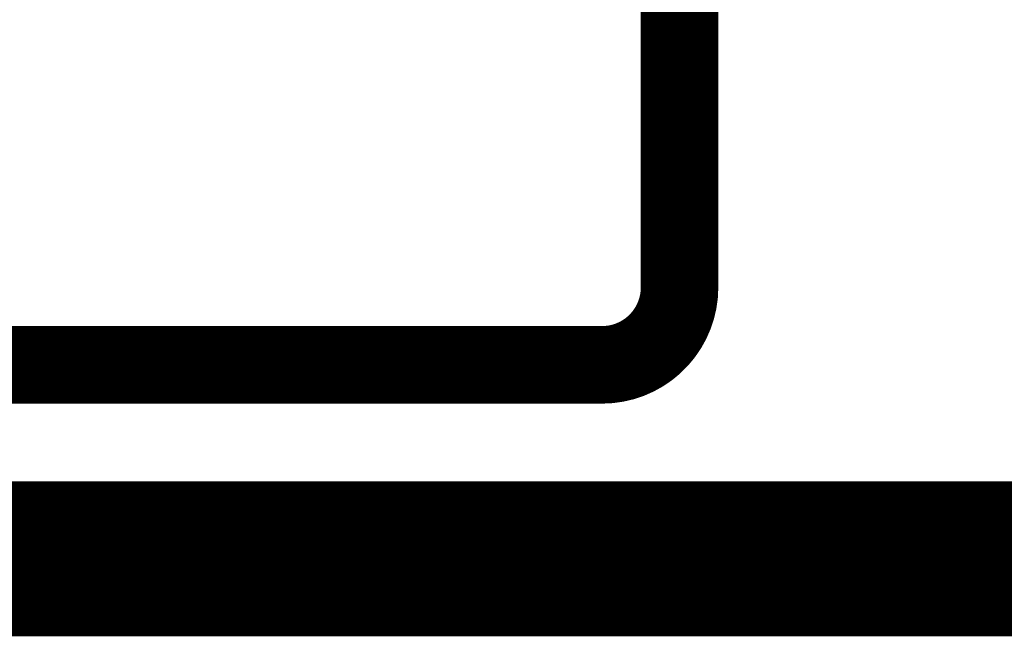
# Model space of a CAD drawing. Header units: inches. Extents: x -832 to -627, y -264 to 26.
# Tile 9 of 23: x -764.89 to -758.54, y -60.65 to -56.67. Entities that reach past the tile are written whole.
import ezdxf

# ---------------------------------------------------------------- set-up
doc = ezdxf.new("R2010")
doc.units = ezdxf.units.IN

# ---------------------------------------------------------------- blocks, each defined once
blk = doc.blocks.new('Scatola_comando_Climastar__1', base_point=(-798.45, -82.95))
at = {"color": 7, "linetype": 'Continuous', "const_width": 0.5}
blk.add_lwpolyline([(-788.9512, -59.9), (-760.1316, -59.9)], dxfattribs=at)
blk = doc.blocks.new('MEMBRANA__2', base_point=(-797.25, -81.75))
at = {"color": 7, "linetype": 'Continuous', "const_width": 0.5}
for points in [[(-760.6316, -29.5995), (-760.6316, -58.4)], [(-761.1316, -58.9), (-787.9512, -58.9)], [(-788.9512, -59.9), (-760.1316, -59.9)], [(-760.1316, -59.9), (-703.4512, -59.9)], [(-703.4512, -60.4), (-789.4512, -60.4)]]:
    blk.add_lwpolyline(points, dxfattribs=at)
blk.add_lwpolyline([(-761.1316, -58.9, 0.414214), (-760.6316, -58.4, 0.414214)], format="xyb", dxfattribs=at)
blk = doc.blocks.new('Scatola_Lae__3', base_point=(-798.45, -82.95))
for name, p in [('Scatola_comando_Climastar__1', (-798.45, -82.95)), ('MEMBRANA__2', (-797.25, -81.75))]:
    blk.add_blockref(name, p)
blk = doc.blocks.new('pannello_Comandi_a_muro__4', base_point=(-798.45, -82.95))
blk.add_blockref('Scatola_Lae__3', (-798.45, -82.95))
blk = doc.blocks.new('Davanti1', base_point=(-744, -44))
blk.add_blockref('pannello_Comandi_a_muro__4', (-798.45, -82.95))

msp = doc.modelspace()

# ---------------------------------------------------------------- block references
msp.add_blockref('Davanti1', (-744, -44))

doc.saveas('drawing.dxf')
